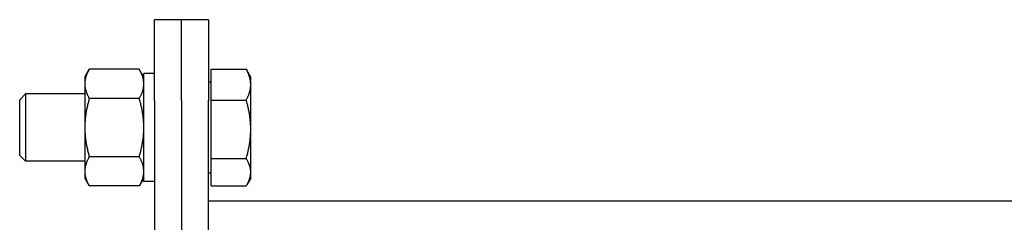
# Model space of a CAD drawing. Header units: inches. Extents: x 18 to 846, y -44 to 561.
# Tile 253 of 256: x 312.05 to 321.18, y 165.58 to 167.46. Entities that reach past the tile are written whole.
import ezdxf

# ---------------------------------------------------------------- set-up
doc = ezdxf.new("R2010")
doc.units = ezdxf.units.IN
doc.header["$LTSCALE"] = 24
doc.header["$MEASUREMENT"] = 0
doc.layers.add('Visible (ANSI)', color=7, linetype='Continuous', lineweight=30)

msp = doc.modelspace()

# ---------------------------------------------------------------- linework, layer by layer
at = {"layer": 'Visible (ANSI)'}
for p, q in [((313.30343, 166.70649), (313.30343, 167.45649)), ((313.55343, 167.45649), (313.30343, 167.45649)), ((313.55343, 166.72724), (313.55343, 167.45661)), ((313.80343, 167.45661), (313.55343, 167.45661)), ((313.80343, 167.45661), (313.80343, 166.70662)), ((312.65643, 166.92524), (312.6983, 166.99776)), ((313.16156, 166.99776), (312.6983, 166.99776)), ((313.20343, 166.92524), (313.16156, 166.99776)), ((313.20343, 165.95649), (313.20343, 166.95634)), ((313.30343, 166.95649), (313.27432, 166.95649)), ((313.82843, 166.99745), (314.15219, 166.99745)), ((313.82843, 166.71113), (313.82843, 166.99745)), ((314.19406, 166.92524), (314.158, 166.9877)), ((312.65643, 166.92524), (312.65643, 166.86244)), ((312.65643, 166.86244), (312.65643, 166.45649)), ((313.82843, 166.87837), (313.80343, 166.87837)), ((314.19406, 166.85429), (314.19406, 166.92524)), ((314.19406, 166.44065), (314.19406, 166.85429)), ((312.05343, 166.71489), (312.10753, 166.76899)), ((312.10753, 166.76899), (312.10753, 166.14399)), ((312.65643, 166.76899), (312.10753, 166.76899)), ((312.05343, 166.19809), (312.05343, 166.71489)), ((313.16156, 166.72713), (312.6983, 166.72713)), ((313.30343, 166.70649), (313.30343, 148.58149)), ((313.55343, 166.70649), (313.55343, 166.72724)), ((313.55343, 166.70649), (313.55343, 166.45656)), ((313.80343, 148.58162), (313.80343, 166.70662)), ((313.82843, 166.71113), (314.15219, 166.71113)), ((313.82843, 166.17017), (313.82843, 166.71113)), ((312.65643, 166.45649), (312.65643, 166.05054)), ((313.55343, 166.45656), (313.55343, 148.58162)), ((314.19406, 166.04285), (314.19406, 166.44065)), ((312.05343, 166.19809), (312.10753, 166.14399)), ((312.65643, 166.14399), (312.10753, 166.14399)), ((313.16156, 166.18586), (312.6983, 166.18586)), ((313.82843, 166.17017), (314.15219, 166.17017)), ((313.82843, 165.91554), (313.82843, 166.17017)), ((312.65643, 166.05054), (312.65643, 165.98774)), ((313.82843, 166.03462), (313.80343, 166.03462)), ((314.19406, 165.98774), (314.19406, 166.04285)), ((312.65643, 165.98774), (312.6983, 165.91523)), ((313.20343, 165.98774), (313.16156, 165.91523)), ((313.30343, 165.95649), (313.20343, 165.95649)), ((314.19406, 165.98774), (314.158, 165.92529)), ((313.16156, 165.91523), (312.6983, 165.91523)), ((313.82843, 165.91554), (314.15219, 165.91554)), ((313.80343, 165.77849), (336.17843, 165.77849))]:
    msp.add_line(p, q, dxfattribs=at)
msp.add_ellipse((313.27432, 166.45649), major_axis=(-2.83564, 0), ratio=0.176327, start_param=4.712389, end_param=4.7373916, dxfattribs=at)
for points, weights in [([(312.6983, 166.99776), (312.65643, 166.92524), (312.65643, 166.86244)], [1, 1.0379548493, 1]), ([(313.20343, 166.86244), (313.20343, 166.92524), (313.16156, 166.99776)], [1, 1.0379548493, 1]), ([(314.19406, 166.85429), (314.19406, 166.92073), (314.15219, 166.99745)], [1, 1.0379548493, 1]), ([(314.15219, 166.99745), (314.15521, 166.99253), (314.158, 166.9877)], [1, 1.00264443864, 1.00492038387]), ([(312.65643, 166.86244), (312.65643, 166.79964), (312.6983, 166.72713)], [1, 1.0379548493, 1]), ([(313.16156, 166.72713), (313.20343, 166.79964), (313.20343, 166.86244)], [1, 1.0379548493, 1]), ([(314.15219, 166.71113), (314.19406, 166.78785), (314.19406, 166.85429)], [1, 1.0379548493, 1]), ([(312.6983, 166.72713), (312.65643, 166.58209), (312.65643, 166.45649)], [1, 1.0379548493, 1]), ([(313.20343, 166.45649), (313.20343, 166.58209), (313.16156, 166.72713)], [1, 1.0379548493, 1]), ([(314.19406, 166.44065), (314.19406, 166.56618), (314.15219, 166.71113)], [1, 1.0379548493, 1]), ([(312.65643, 166.45649), (312.65643, 166.33089), (312.6983, 166.18586)], [1, 1.0379548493, 1]), ([(313.16156, 166.18586), (313.20343, 166.33089), (313.20343, 166.45649)], [1, 1.0379548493, 1]), ([(314.15219, 166.17017), (314.19406, 166.31512), (314.19406, 166.44065)], [1, 1.0379548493, 1]), ([(312.6983, 166.18586), (312.65643, 166.11334), (312.65643, 166.05054)], [1, 1.0379548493, 1]), ([(313.20343, 166.05054), (313.20343, 166.11334), (313.16156, 166.18586)], [1, 1.0379548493, 1]), ([(314.19406, 166.04285), (314.19406, 166.10194), (314.15219, 166.17017)], [1, 1.0379548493, 1]), ([(312.65643, 166.05054), (312.65643, 165.98774), (312.6983, 165.91523)], [1, 1.0379548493, 1]), ([(313.16156, 165.91523), (313.20343, 165.98774), (313.20343, 166.05054)], [1, 1.0379548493, 1]), ([(314.15219, 165.91554), (314.19406, 165.98377), (314.19406, 166.04285)], [1, 1.0379548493, 1])]:
    msp.add_rational_spline(points, weights, degree=2, dxfattribs=at)

doc.saveas('drawing.dxf')
